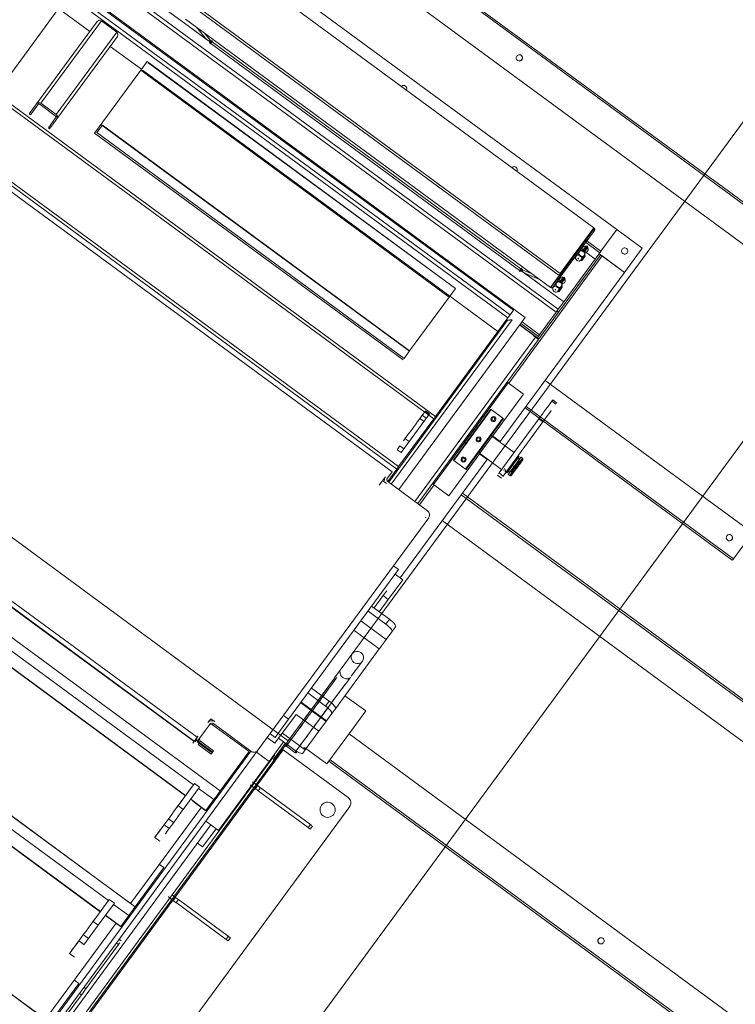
# Model space of a CAD drawing. Header units: metres. Extents: x 135583 to 135939, y 457896 to 458258.
# Tile 177 of 256: x 135776.7 to 135777.83, y 457911.97 to 457913.53. Entities that reach past the tile are written whole.
import ezdxf

# ---------------------------------------------------------------- set-up
doc = ezdxf.new("R2010")
doc.units = ezdxf.units.M
doc.linetypes.add('Hidden', pattern=[4, 2, -2])
doc.layers.add('NIEUWE INSTALLATIE', color=250, linetype='Continuous', lineweight=0)

msp = doc.modelspace()

# ---------------------------------------------------------------- linework, layer by layer
at = {"layer": 'NIEUWE INSTALLATIE'}
for p, q in [((135777.2253, 457912.5223), (135778.9886, 457914.9225)), ((135777.2253, 457912.5223), (135778.9886, 457914.9225)), ((135779.2304, 457914.7449), (135775.4411, 457909.5872)), ((135779.2304, 457914.7449), (135775.4411, 457909.5872)), ((135776.2911, 457914.1897), (135777.645, 457913.195)), ((135776.1982, 457914.0633), (135777.5521, 457913.0686)), ((135777.5487, 457913.0639), (135776.1948, 457914.0586)), ((135777.4997, 457913.0554), (135776.2014, 457914.0093)), ((135777.4755, 457913.0597), (135776.2126, 457913.9875)), ((135777.481, 457913.0672), (135776.2182, 457913.995)), ((135777.4811, 457913.0673), (135776.2183, 457913.9951)), ((135777.472, 457913.0549), (135776.2091, 457913.9827)), ((135778.1036, 457913.0454), (135776.9045, 457913.9264)), ((135778.1053, 457913.0479), (135776.9061, 457913.9289)), ((135776.8699, 457913.8885), (135778.0771, 457913.0016)), ((135777.3545, 457912.895), (135776.0917, 457913.8228)), ((135777.3573, 457912.8988), (135776.0944, 457913.8265)), ((135777.2883, 457912.8109), (135776.0312, 457913.7345)), ((135777.2959, 457912.8152), (135776.033, 457913.743)), ((135777.2987, 457912.8191), (135776.0359, 457913.7469)), ((135776.9668, 457913.5167), (135776.8008, 457913.6386)), ((135776.8008, 457913.6386), (135776.9668, 457913.5167)), ((135777.6087, 457913.1979), (135777.03, 457913.6231)), ((135777.6086, 457913.1979), (135777.03, 457913.623)), ((135776.9742, 457913.5475), (135777.5533, 457913.1221)), ((135776.9766, 457913.5503), (135777.5552, 457913.1252)), ((135776.7581, 457913.5442), (135776.6849, 457913.4445)), ((135776.8088, 457913.5094), (135776.7592, 457913.5458)), ((135776.8204, 457913.5251), (135776.7244, 457913.3944)), ((135776.7313, 457913.3954), (135776.8273, 457913.5261)), ((135776.8273, 457913.5261), (135776.8515, 457913.5083)), ((135776.9604, 457913.5288), (135777.5395, 457913.1033)), ((135776.9668, 457913.5167), (135777.0002, 457913.4921)), ((135776.994, 457913.4967), (135776.9668, 457913.5167)), ((135776.994, 457913.4967), (135776.9778, 457913.5161)), ((135776.8515, 457913.5083), (135776.7555, 457913.3776)), ((135776.7566, 457913.3707), (135776.8526, 457913.5014)), ((135776.9907, 457913.5065), (135777.0005, 457913.4948)), ((135776.8906, 457913.4493), (135776.841, 457913.4857)), ((135777.0002, 457913.4921), (135776.9991, 457913.4906)), ((135776.9991, 457913.4906), (135777.0003, 457913.4897)), ((135777.0003, 457913.4897), (135777.0006, 457913.49)), ((135777.4906, 457913.13), (135777.0006, 457913.49)), ((135777.0027, 457913.493), (135777.0036, 457913.4941)), ((135777.0027, 457913.493), (135777.4927, 457913.133)), ((135777.0036, 457913.4941), (135777.003, 457913.4946)), ((135776.8895, 457913.4477), (135776.8996, 457913.4615)), ((135776.8996, 457913.4615), (135777.3892, 457913.1018)), ((135776.9013, 457913.4596), (135777.3889, 457913.1014)), ((135776.8162, 457913.348), (135776.8895, 457913.4477)), ((135776.8895, 457913.4477), (135777.379, 457913.088)), ((135777.3802, 457913.0896), (135776.8926, 457913.4478)), ((135776.7244, 457913.3944), (135776.7128, 457913.3787)), ((135776.7148, 457913.3772), (135776.7264, 457913.3929)), ((135776.7287, 457913.3961), (135776.7264, 457913.393)), ((135776.7298, 457913.3934), (135776.754, 457913.3757)), ((135776.7555, 457913.3776), (135776.7313, 457913.3954)), ((135776.7148, 457913.3772), (135776.7128, 457913.3787)), ((135776.7546, 457913.3723), (135776.7569, 457913.3753)), ((135776.7546, 457913.3722), (135776.743, 457913.3565)), ((135776.745, 457913.355), (135776.7566, 457913.3707)), ((135776.82, 457913.3489), (135776.8287, 457913.3608)), ((135777.3159, 457913.0021), (135776.8264, 457913.3618)), ((135776.8287, 457913.3608), (135777.3162, 457913.0026)), ((135776.745, 457913.355), (135776.743, 457913.3565)), ((135777.3058, 457912.9884), (135776.8162, 457913.348)), ((135776.82, 457913.3489), (135777.3076, 457912.9907)), ((135775.6296, 457913.3231), (135777.0157, 457912.3047)), ((135775.7218, 457913.3134), (135776.9789, 457912.3898)), ((135776.9741, 457912.3832), (135775.7169, 457913.3068)), ((135775.7174, 457913.3075), (135776.9746, 457912.3838)), ((135775.6517, 457913.2856), (135776.9733, 457912.3146)), ((135775.6388, 457913.2681), (135776.9605, 457912.2971)), ((135776.9608, 457912.2975), (135775.6391, 457913.2685)), ((135777.6078, 457913.195), (135777.5543, 457913.1222)), ((135777.5552, 457913.1252), (135777.6086, 457913.1979)), ((135777.5559, 457913.121), (135777.6094, 457913.1938)), ((135777.6073, 457913.1956), (135777.5935, 457913.1768)), ((135777.6094, 457913.1938), (135777.6078, 457913.195)), ((135777.645, 457913.195), (135777.6197, 457913.1606)), ((135777.6197, 457913.1606), (135777.645, 457913.195)), ((135777.645, 457913.195), (135777.6853, 457913.1654)), ((135777.618, 457913.1583), (135777.593, 457913.1766)), ((135777.594, 457913.1763), (135777.5956, 457913.1751)), ((135777.595, 457913.1788), (135777.6197, 457913.1606)), ((135777.5857, 457913.1601), (135777.5854, 457913.1597)), ((135777.6106, 457913.1482), (135777.5857, 457913.1666)), ((135777.5857, 457913.1666), (135777.6106, 457913.1482)), ((135777.5957, 457913.1687), (135777.5908, 457913.162)), ((135777.5934, 457913.1623), (135777.5908, 457913.162)), ((135777.5934, 457913.1623), (135777.5983, 457913.169)), ((135777.5938, 457913.1598), (135777.5934, 457913.1623)), ((135777.5987, 457913.1665), (135777.5938, 457913.1598)), ((135777.5983, 457913.169), (135777.5957, 457913.1687)), ((135777.5987, 457913.1665), (135777.5983, 457913.169)), ((135777.618, 457913.1583), (135777.6106, 457913.1482)), ((135777.6572, 457913.1272), (135777.617, 457913.1568)), ((135777.6197, 457913.1606), (135777.618, 457913.1583)), ((135777.618, 457913.1583), (135777.6186, 457913.1591)), ((135777.6853, 457913.1654), (135777.6572, 457913.1272)), ((135777.6218, 457913.1533), (135777.4734, 457912.9513)), ((135777.6106, 457913.1482), (135777.5607, 457913.0803)), ((135777.5614, 457913.0762), (135777.6113, 457913.1441)), ((135777.5871, 457913.1459), (135777.5892, 457913.1488)), ((135777.5896, 457913.1463), (135777.5871, 457913.1459)), ((135777.5892, 457913.1488), (135777.5941, 457913.1555)), ((135777.5892, 457913.1488), (135777.5896, 457913.1463)), ((135777.5946, 457913.153), (135777.5896, 457913.1463)), ((135777.5946, 457913.153), (135777.592, 457913.1526)), ((135777.5933, 457913.1539), (135777.5936, 457913.1543)), ((135777.5941, 457913.1555), (135777.5946, 457913.153)), ((135777.6113, 457913.1441), (135777.6185, 457913.1538)), ((135777.6218, 457913.1533), (135777.6572, 457913.1272)), ((135775.4945, 457913.1392), (135776.8806, 457912.1208)), ((135777.6572, 457913.1272), (135777.46, 457912.8587)), ((135777.4906, 457913.13), (135777.4903, 457913.1297)), ((135777.4903, 457913.1297), (135777.4915, 457913.1288)), ((135777.4915, 457913.1288), (135777.4926, 457913.1303)), ((135777.4926, 457913.1303), (135777.5261, 457913.1058)), ((135777.4936, 457913.1341), (135777.4927, 457913.133)), ((135777.4942, 457913.1337), (135777.4936, 457913.1341)), ((135777.4952, 457913.1314), (135777.5092, 457913.1256)), ((135777.5261, 457913.1058), (135777.4989, 457913.1258)), ((135777.5222, 457913.1161), (135777.4989, 457913.1258)), ((135777.5395, 457913.1033), (135777.5533, 457913.1221)), ((135777.5543, 457913.1222), (135777.5405, 457913.1035)), ((135777.5421, 457913.1023), (135777.5559, 457913.121)), ((135777.5494, 457913.1107), (135777.5491, 457913.1104)), ((135777.5543, 457913.1222), (135777.5559, 457913.121)), ((135777.5595, 457913.1193), (135777.5545, 457913.1126)), ((135777.5571, 457913.1129), (135777.5545, 457913.1126)), ((135777.5571, 457913.1129), (135777.562, 457913.1196)), ((135777.5575, 457913.1104), (135777.5571, 457913.1129)), ((135777.5624, 457913.1171), (135777.5575, 457913.1104)), ((135777.562, 457913.1196), (135777.5595, 457913.1193)), ((135777.5624, 457913.1171), (135777.562, 457913.1196)), ((135775.5166, 457913.1017), (135776.8382, 457912.1307)), ((135777.379, 457913.088), (135777.3892, 457913.1018)), ((135777.5607, 457913.0803), (135777.5261, 457913.1058)), ((135777.5261, 457913.1058), (135777.5607, 457913.0803)), ((135777.5405, 457913.1035), (135777.5421, 457913.1023)), ((135777.5508, 457913.0965), (135777.5529, 457913.0994)), ((135777.5534, 457913.0969), (135777.5508, 457913.0965)), ((135777.5529, 457913.0994), (135777.5579, 457913.1062)), ((135777.5529, 457913.0994), (135777.5534, 457913.0969)), ((135777.5583, 457913.1036), (135777.5534, 457913.0969)), ((135777.5583, 457913.1036), (135777.5557, 457913.1033)), ((135777.557, 457913.1045), (135777.5573, 457913.1049)), ((135777.5579, 457913.1062), (135777.5583, 457913.1036)), ((135775.5037, 457913.0842), (135776.8254, 457912.1132)), ((135776.8257, 457912.1136), (135775.504, 457913.0846)), ((135777.379, 457913.088), (135777.3162, 457913.0026)), ((135777.4563, 457913.0336), (135777.3802, 457913.0896)), ((135777.5607, 457913.0803), (135777.5521, 457913.0686)), ((135777.481, 457913.0672), (135777.4755, 457913.0597)), ((135777.5213, 457913.0216), (135777.5525, 457913.064)), ((135777.5487, 457913.0639), (135777.5224, 457913.0282)), ((135777.5521, 457913.0686), (135777.5487, 457913.0639)), ((135777.5525, 457913.064), (135777.55, 457913.0658)), ((135777.5525, 457913.064), (135777.5614, 457913.0762)), ((135777.4717, 457913.0512), (135777.283, 457912.7944)), ((135777.2871, 457912.7914), (135777.4787, 457913.0522)), ((135777.2992, 457912.7826), (135777.4997, 457913.0554)), ((135777.472, 457913.0549), (135777.4563, 457913.0336)), ((135777.4755, 457913.0597), (135777.472, 457913.0549)), ((135777.4946, 457913.0486), (135777.5224, 457913.0282)), ((135777.4563, 457913.0336), (135777.3573, 457912.8988)), ((135777.491, 457913.0437), (135777.5128, 457913.0277)), ((135777.4911, 457913.0438), (135777.5189, 457913.0233)), ((135777.5206, 457913.0257), (135777.4928, 457913.0462)), ((135778.1036, 457913.0454), (135777.8301, 457912.6731)), ((135777.3246, 457912.7639), (135777.5159, 457913.0244)), ((135777.3294, 457912.7604), (135777.5208, 457913.0209)), ((135777.5128, 457913.0277), (135777.5123, 457913.0271)), ((135777.5123, 457913.0271), (135777.5159, 457913.0244)), ((135777.5159, 457913.0244), (135777.5208, 457913.0209)), ((135777.5189, 457913.0233), (135777.5206, 457913.0257)), ((135777.5213, 457913.0216), (135777.5189, 457913.0233)), ((135777.5208, 457913.0209), (135777.5213, 457913.0216)), ((135777.3076, 457912.9907), (135777.3162, 457913.0026)), ((135775.3594, 457912.9553), (135776.7455, 457911.9369)), ((135777.4726, 457912.9519), (135777.471, 457912.9531)), ((135777.864, 457912.7115), (135777.5313, 457912.9558)), ((135777.3542, 457912.7907), (135777.4726, 457912.9519)), ((135777.4234, 457912.885), (135777.4726, 457912.9519)), ((135777.4726, 457912.9519), (135777.4967, 457912.9341)), ((135777.4967, 457912.9341), (135777.4476, 457912.8672)), ((135777.5483, 457912.9182), (135777.5419, 457912.9229)), ((135777.5497, 457912.92), (135777.5432, 457912.9248)), ((135777.3472, 457912.902), (135777.3408, 457912.9068)), ((135777.3479, 457912.903), (135777.3415, 457912.9077)), ((135777.445, 457912.9101), (135777.3858, 457912.8295)), ((135777.3866, 457912.8289), (135777.4458, 457912.9095)), ((135777.4458, 457912.9095), (135777.445, 457912.9101)), ((135777.445, 457912.9101), (135777.4458, 457912.9095)), ((135777.4643, 457912.8959), (135777.4458, 457912.9095)), ((135777.4994, 457912.9123), (135777.8282, 457912.6708)), ((135777.8301, 457912.6731), (135777.5011, 457912.9147)), ((135777.3545, 457912.895), (135777.2987, 457912.8191)), ((135777.3479, 457912.903), (135777.3072, 457912.8475)), ((135777.3391, 457912.8909), (135777.3326, 457912.8956)), ((135777.3362, 457912.9005), (135777.3426, 457912.8958)), ((135777.4051, 457912.8153), (135777.4643, 457912.8959)), ((135777.4059, 457912.8147), (135777.4651, 457912.8953)), ((135777.5214, 457912.895), (135777.4582, 457912.809)), ((135777.4651, 457912.8953), (135777.4643, 457912.8959)), ((135777.4643, 457912.8959), (135777.4651, 457912.8953)), ((135777.4646, 457912.8042), (135777.5278, 457912.8903)), ((135777.5278, 457912.8903), (135777.5214, 457912.895)), ((135777.4036, 457912.858), (135777.4231, 457912.8846)), ((135777.3089, 457912.8634), (135777.3154, 457912.8587)), ((135777.4473, 457912.8668), (135777.4278, 457912.8402)), ((135777.4822, 457912.8416), (135777.4447, 457912.8692)), ((135777.46, 457912.8587), (135777.4476, 457912.8678)), ((135777.3008, 457912.8523), (135777.2962, 457912.846)), ((135777.3026, 457912.8413), (135777.2962, 457912.846)), ((135777.3072, 457912.8475), (135777.3008, 457912.8523)), ((135777.3072, 457912.8475), (135777.3026, 457912.8413)), ((135777.4033, 457912.8576), (135777.3542, 457912.7907)), ((135777.4062, 457912.8554), (135777.4033, 457912.8576)), ((135777.4036, 457912.858), (135777.407, 457912.8554)), ((135777.4393, 457912.8305), (135777.3013, 457912.6427)), ((135777.3783, 457912.7729), (135777.4275, 457912.8398)), ((135777.3858, 457912.8295), (135777.3866, 457912.8289)), ((135777.3866, 457912.8289), (135777.3858, 457912.8295)), ((135777.3866, 457912.8289), (135777.4051, 457912.8153)), ((135777.4247, 457912.842), (135777.4622, 457912.8145)), ((135777.4269, 457912.8396), (135777.4393, 457912.8305)), ((135777.4897, 457912.8354), (135777.4866, 457912.8333)), ((135777.4902, 457912.8306), (135777.4878, 457912.8324)), ((135777.4889, 457912.8238), (135777.4952, 457912.8323)), ((135777.4899, 457912.8352), (135777.4897, 457912.8354)), ((135777.4952, 457912.8323), (135777.4927, 457912.8341)), ((135777.2959, 457912.8152), (135777.2816, 457912.7957)), ((135777.2987, 457912.8191), (135777.2959, 457912.8152)), ((135777.4051, 457912.8153), (135777.4059, 457912.8147)), ((135777.4059, 457912.8147), (135777.4051, 457912.8153)), ((135777.4668, 457912.8162), (135777.4659, 457912.8131)), ((135777.4691, 457912.8145), (135777.468, 457912.811)), ((135777.4715, 457912.8128), (135777.4704, 457912.8092)), ((135777.4731, 457912.8124), (135777.4729, 457912.8126)), ((135777.475, 457912.8049), (135777.4889, 457912.8238)), ((135777.4812, 457912.8134), (135777.475, 457912.8049)), ((135777.4791, 457912.821), (135777.4837, 457912.8273)), ((135777.4861, 457912.8233), (135777.4809, 457912.8162)), ((135777.4867, 457912.8224), (135777.4819, 457912.8159)), ((135777.4863, 457912.8236), (135777.4876, 457912.8254)), ((135777.2777, 457912.8031), (135777.2679, 457912.7899)), ((135777.2731, 457912.7969), (135777.2796, 457912.7922)), ((135777.2809, 457912.8008), (135777.2883, 457912.8109)), ((135777.4556, 457912.8055), (135777.4621, 457912.8008)), ((135777.4646, 457912.8042), (135777.4582, 457912.809)), ((135777.4639, 457912.8033), (135777.4643, 457912.8038)), ((135777.4643, 457912.8038), (135777.4646, 457912.8042)), ((135777.4704, 457912.8092), (135777.4706, 457912.809)), ((135777.4706, 457912.8091), (135777.4704, 457912.8092)), ((135777.4706, 457912.809), (135777.4706, 457912.8091)), ((135777.4711, 457912.8097), (135777.4707, 457912.81)), ((135777.4726, 457912.8067), (135777.475, 457912.8049)), ((135777.4727, 457912.8119), (135777.4751, 457912.8101)), ((135777.3447, 457912.7491), (135777.2818, 457912.7953)), ((135777.355, 457912.7901), (135777.3318, 457912.7586)), ((135777.3542, 457912.7907), (135777.3525, 457912.7919)), ((135777.3542, 457912.7907), (135777.3783, 457912.7729)), ((135777.3981, 457912.7745), (135778.4793, 457911.9802)), ((135778.4812, 457911.9826), (135777.3999, 457912.7769)), ((135777.0755, 457912.3692), (135777.3466, 457912.7381)), ((135777.3414, 457912.7379), (135777.3418, 457912.7384)), ((135777.3679, 457912.7334), (135778.4534, 457911.9359)), ((135777.1242, 457912.4186), (135777.2986, 457912.656)), ((135777.2906, 457912.6619), (135777.2986, 457912.656)), ((135777.2932, 457912.6487), (135777.3053, 457912.6398)), ((135777.2824, 457912.6086), (135777.3053, 457912.6398)), ((135776.8736, 457912.1264), (135776.1982, 457912.6226)), ((135777.2744, 457912.6146), (135777.2599, 457912.5949)), ((135777.2801, 457912.6223), (135777.2744, 457912.6146)), ((135777.2744, 457912.6146), (135777.2824, 457912.6086)), ((135777.2559, 457912.5978), (135777.2841, 457912.5771)), ((135777.268, 457912.589), (135777.2824, 457912.6086)), ((135777.2502, 457912.5901), (135777.2784, 457912.5693)), ((135777.2387, 457912.5744), (135777.279, 457912.5448)), ((135777.2784, 457912.5693), (135777.2841, 457912.5771)), ((135777.2882, 457912.5573), (135777.2939, 457912.5651)), ((135777.2278, 457912.5596), (135777.2681, 457912.53)), ((135777.2882, 457912.5573), (135777.279, 457912.5448)), ((135777.2681, 457912.53), (135777.1984, 457912.4351)), ((135777.2252, 457912.5223), (135777.2076, 457912.4983)), ((135777.2237, 457912.4865), (135777.2414, 457912.5105)), ((135777.2061, 457912.4963), (135777.197, 457912.4839)), ((135777.2061, 457912.4963), (135777.2076, 457912.4983)), ((135777.2061, 457912.4963), (135777.2076, 457912.4983)), ((135777.2131, 457912.472), (135777.2222, 457912.4844)), ((135777.1236, 457912.384), (135777.197, 457912.4838)), ((135777.1236, 457912.384), (135777.197, 457912.4838)), ((135777.1547, 457912.4601), (135777.1829, 457912.4393)), ((135777.1604, 457912.4679), (135777.1886, 457912.4471)), ((135777.2466, 457912.4315), (135777.2136, 457912.4557)), ((135776.7385, 457911.9425), (135776.0631, 457912.4387)), ((135777.1434, 457912.4446), (135777.1836, 457912.415)), ((135777.1843, 457912.4159), (135777.144, 457912.4455)), ((135777.1829, 457912.4393), (135777.1886, 457912.4471)), ((135777.1083, 457912.3884), (135777.136, 457912.4262)), ((135777.1162, 457912.4245), (135777.1242, 457912.4186)), ((135777.136, 457912.4262), (135777.1723, 457912.3996)), ((135777.1927, 457912.4273), (135777.1843, 457912.4159)), ((135777.1927, 457912.4273), (135777.1984, 457912.4351)), ((135777.2238, 457912.4004), (135777.2466, 457912.4315)), ((135776.997, 457912.4076), (135776.9922, 457912.401)), ((135777.0007, 457912.4193), (135776.9961, 457912.4131)), ((135776.997, 457912.4076), (135776.9993, 457912.4107)), ((135777.0071, 457912.4146), (135777.0007, 457912.4193)), ((135777.0035, 457912.4096), (135777.0048, 457912.4115)), ((135777.0035, 457912.4096), (135777.0615, 457912.367)), ((135777.0048, 457912.4115), (135777.0645, 457912.3677)), ((135777.1028, 457912.3894), (135777.1242, 457912.4186)), ((135777.1723, 457912.3996), (135777.1843, 457912.4159)), ((135777.1836, 457912.415), (135777.1843, 457912.4159)), ((135776.9801, 457912.3913), (135776.9787, 457912.3894)), ((135776.9833, 457912.3889), (135776.9922, 457912.401)), ((135777.1028, 457912.3894), (135777.0947, 457912.3953)), ((135777.1143, 457912.3966), (135777.1505, 457912.37)), ((135777.1723, 457912.3996), (135777.1505, 457912.37)), ((135777.185, 457912.3477), (135777.2238, 457912.4004)), ((135778.2403, 457911.6458), (135777.2201, 457912.3953)), ((135776.9778, 457912.3882), (135776.9721, 457912.3804)), ((135776.9778, 457912.3882), (135776.9787, 457912.3894)), ((135776.9811, 457912.3859), (135776.9806, 457912.3852)), ((135776.9806, 457912.3852), (135776.981, 457912.3858)), ((135776.9806, 457912.3785), (135776.982, 457912.3803)), ((135776.9806, 457912.3785), (135777.0015, 457912.3631)), ((135776.9819, 457912.3871), (135776.9833, 457912.3889)), ((135776.982, 457912.3803), (135777.0029, 457912.365)), ((135776.9829, 457912.3816), (135776.9842, 457912.3835)), ((135777.0038, 457912.3662), (135776.9829, 457912.3816)), ((135777.0052, 457912.3681), (135776.9842, 457912.3835)), ((135777.1025, 457912.3806), (135777.0904, 457912.3895)), ((135777.0934, 457912.3514), (135777.1163, 457912.3825)), ((135777.0997, 457912.3539), (135777.1186, 457912.3797)), ((135777.1083, 457912.3884), (135777.1025, 457912.3806)), ((135777.1163, 457912.3825), (135777.1083, 457912.3884)), ((135777.1323, 457912.3705), (135777.1162, 457912.3824)), ((135777.1206, 457912.3757), (135777.1343, 457912.3657)), ((135776.7151, 457911.8921), (135777.0645, 457912.3677)), ((135776.7419, 457911.9151), (135777.0755, 457912.3692)), ((135777.0015, 457912.3631), (135777.0029, 457912.365)), ((135777.0029, 457912.365), (135777.0052, 457912.3681)), ((135777.0615, 457912.367), (135777.0157, 457912.3047)), ((135777.1024, 457912.3619), (135777.0718, 457912.3202)), ((135777.0733, 457912.3662), (135777.0934, 457912.3514)), ((135777.0744, 457912.3136), (135777.1158, 457912.3699)), ((135777.1158, 457912.3699), (135777.2189, 457912.2942)), ((135777.1343, 457912.3657), (135777.1345, 457912.3659)), ((135777.1505, 457912.37), (135777.1467, 457912.3648)), ((135777.1496, 457912.3737), (135777.185, 457912.3477)), ((135777.013, 457912.2419), (135777.0934, 457912.3514)), ((135777.1005, 457912.355), (135777.0997, 457912.3539)), ((135777.1881, 457912.3518), (135778.2041, 457911.6054)), ((135777.1899, 457912.3542), (135778.2057, 457911.6079)), ((135776.6214, 457911.7071), (135777.0676, 457912.3145)), ((135776.949, 457912.2814), (135776.9747, 457912.3164)), ((135776.9747, 457912.3164), (135776.9828, 457912.3105)), ((135777.075, 457912.3131), (135777.0695, 457912.3171)), ((135777.0718, 457912.3202), (135777.0707, 457912.3211)), ((135777.0743, 457912.3135), (135777.0708, 457912.3087)), ((135777.0714, 457912.3082), (135777.075, 457912.3131)), ((135776.9441, 457912.1363), (135777.0707, 457912.3086)), ((135776.9828, 457912.3105), (135776.957, 457912.2755)), ((135777.0056, 457912.2909), (135776.9814, 457912.3086)), ((135777.0659, 457912.3122), (135777.0714, 457912.3082)), ((135777.0761, 457912.3048), (135777.0796, 457912.3096)), ((135777.1552, 457912.2466), (135777.0761, 457912.3048)), ((135777.0796, 457912.3096), (135777.1588, 457912.2515)), ((135776.957, 457912.2755), (135776.949, 457912.2814)), ((135776.993, 457912.2738), (135776.9688, 457912.2915)), ((135776.9721, 457912.2886), (135776.9927, 457912.2734)), ((135777.0056, 457912.2909), (135776.993, 457912.2738)), ((135776.7, 457911.571), (135777.2211, 457912.2802)), ((135776.9858, 457912.2791), (135776.8736, 457912.1264)), ((135776.7358, 457911.8899), (135777.0009, 457912.2507)), ((135776.9265, 457912.2508), (135776.9346, 457912.2449)), ((135776.9417, 457912.2546), (135776.9337, 457912.2606)), ((135776.9928, 457912.2567), (135777.013, 457912.2419)), ((135777.1552, 457912.2466), (135777.1588, 457912.2515)), ((135777.009, 457912.2448), (135776.9877, 457912.2159)), ((135777.1586, 457912.2442), (135777.1552, 457912.2466)), ((135777.1586, 457912.2442), (135777.1622, 457912.249)), ((135776.9117, 457912.2307), (135776.9198, 457912.2248)), ((135776.9877, 457912.2159), (135776.9794, 457912.222)), ((135776.9195, 457912.1882), (135776.9264, 457912.1831)), ((135776.8806, 457912.1208), (135776.9264, 457912.1831)), ((135776.7582, 457911.8832), (135776.9405, 457912.1314)), ((135776.8396, 457912.1326), (135776.8139, 457912.0975)), ((135776.8477, 457912.1266), (135776.8219, 457912.0916)), ((135776.8396, 457912.1326), (135776.8477, 457912.1266)), ((135776.9357, 457912.1349), (135776.9412, 457912.1309)), ((135776.9447, 457912.1358), (135776.9392, 457912.1398)), ((135776.9441, 457912.1362), (135776.9405, 457912.1314)), ((135776.9412, 457912.1309), (135776.9447, 457912.1358)), ((135776.9447, 457912.1358), (135776.9494, 457912.1323)), ((135776.9458, 457912.1275), (135776.9494, 457912.1323)), ((135777.025, 457912.0693), (135776.9458, 457912.1275)), ((135776.9494, 457912.1323), (135777.0285, 457912.0742)), ((135776.8463, 457912.1248), (135776.8705, 457912.107)), ((135776.8507, 457912.0952), (135776.7385, 457911.9425)), ((135776.8139, 457912.0975), (135776.8219, 457912.0916)), ((135776.8335, 457912.1073), (135776.8576, 457912.0895)), ((135776.8579, 457912.0899), (135776.8337, 457912.1077)), ((135776.8705, 457912.107), (135776.8579, 457912.0899)), ((135776.8219, 457912.0916), (135776.7991, 457912.0606)), ((135776.8579, 457912.0899), (135776.8576, 457912.0895)), ((135776.7914, 457912.067), (135776.7995, 457912.061)), ((135776.8066, 457912.0707), (135776.7986, 457912.0767)), ((135776.8509, 457912.0634), (135776.8541, 457912.0611)), ((135776.8583, 457912.0668), (135776.8551, 457912.0691)), ((135776.8585, 457912.067), (135776.8553, 457912.0694)), ((135777.025, 457912.0693), (135777.0285, 457912.0742)), ((135777.0284, 457912.0669), (135777.025, 457912.0693)), ((135777.0319, 457912.0717), (135777.0284, 457912.0669)), ((135776.8026, 457911.991), (135776.8541, 457912.0611)), ((135776.7766, 457912.0468), (135776.7847, 457912.0409)), ((135776.7844, 457912.0043), (135776.7913, 457911.9992)), ((135776.7455, 457911.9369), (135776.7913, 457911.9992)), ((135776.7994, 457911.9934), (135776.8026, 457911.991)), ((135776.7592, 457911.9319), (135776.7954, 457911.9811)), ((135776.7922, 457911.9835), (135776.7954, 457911.9811))]:
    msp.add_line(p, q, dxfattribs=at)
at = {"layer": 'NIEUWE INSTALLATIE', "linetype": 'Hidden'}
for p, q in [((135775.673, 457913.4497), (135777.1236, 457912.384)), ((135775.673, 457913.4497), (135777.1236, 457912.384)), ((135777.1236, 457912.384), (135777.1203, 457912.3794)), ((135777.1236, 457912.384), (135777.1203, 457912.3794)), ((135777.1141, 457912.3711), (135776.6203, 457911.699)), ((135777.1141, 457912.3711), (135776.6203, 457911.699))]:
    msp.add_line(p, q, dxfattribs=at)
at = {"layer": 'NIEUWE INSTALLATIE', "flags": 128}
for points in [[(135777.0026, 457913.494), (135777.0019, 457913.4943), (135777.0012, 457913.4946), (135777.0005, 457913.4948)], [(135777.5974, 457913.1678), (135777.5966, 457913.1683), (135777.5957, 457913.1687)], [(135777.5987, 457913.1665), (135777.5981, 457913.1672), (135777.5974, 457913.1678)], [(135777.5884, 457913.1472), (135777.5878, 457913.1465), (135777.5871, 457913.1459)], [(135777.5892, 457913.1488), (135777.5889, 457913.1479), (135777.5884, 457913.1472)], [(135777.4952, 457913.1314), (135777.4947, 457913.132), (135777.4942, 457913.1326), (135777.4938, 457913.1331)], [(135777.5612, 457913.1185), (135777.5603, 457913.119), (135777.5595, 457913.1193)], [(135777.5624, 457913.1171), (135777.5619, 457913.1178), (135777.5612, 457913.1185)], [(135777.5522, 457913.0978), (135777.5515, 457913.0971), (135777.5508, 457913.0965)], [(135777.5529, 457913.0994), (135777.5526, 457913.0986), (135777.5522, 457913.0978)], [(135777.4952, 457912.8323), (135777.4954, 457912.832), (135777.4956, 457912.8318), (135777.4958, 457912.8315), (135777.4959, 457912.831), (135777.496, 457912.8306), (135777.4959, 457912.8302), (135777.4958, 457912.8298), (135777.4956, 457912.8295)], [(135777.4778, 457912.8053), (135777.4776, 457912.805), (135777.4773, 457912.8048), (135777.477, 457912.8047), (135777.4765, 457912.8045), (135777.4761, 457912.8045), (135777.4758, 457912.8045), (135777.4754, 457912.8047), (135777.475, 457912.8049)], [(135777.1179, 457912.3753), (135777.1181, 457912.3756), (135777.1184, 457912.3758), (135777.1186, 457912.3759), (135777.1191, 457912.3761), (135777.1196, 457912.3761), (135777.1199, 457912.3761), (135777.1203, 457912.3759), (135777.1206, 457912.3757)], [(135777.1343, 457912.3657), (135777.1346, 457912.3655), (135777.135, 457912.3653), (135777.1353, 457912.3653), (135777.1358, 457912.3653), (135777.1362, 457912.3654), (135777.1365, 457912.3655), (135777.1369, 457912.3658), (135777.1371, 457912.3661)], [(135777.0997, 457912.3539), (135777.1, 457912.3537), (135777.1003, 457912.3536), (135777.1006, 457912.3535), (135777.1011, 457912.3535), (135777.1015, 457912.3537), (135777.1018, 457912.3538), (135777.1022, 457912.3541), (135777.1024, 457912.3543)]]:
    msp.add_lwpolyline(points, dxfattribs=at)
at = {"layer": 'NIEUWE INSTALLATIE'}
for centre, major_axis, ratio, start_param, end_param in [((135776.8244, 457913.5222), (-0.00403, 0.00296), 0.978148, 4.712389, 6.283186), ((135776.8486, 457913.5044), (-0.00403, 0.00296), 0.978148, 3.141593, 4.712389), ((135777.0023, 457913.4924), (0.00178, 0.00242), 0.000001, 1.330448, 3.141593), ((135777.4904, 457913.4674), (-0.00296, -0.00403), 0.99863, 3.141595, 6.283188), ((135777.4902, 457913.4675), (0.00296, 0.00403), 0.99863, 3.182748, 6.28318), ((135777.4904, 457913.4674), (-0.00296, -0.00403), 0.99863, 0.016472, 3.1416), ((135777.4904, 457913.4674), (0.00296, 0.00403), 0.99863, 3.141593, 6.283185), ((135777.4904, 457913.4674), (-0.00296, -0.00403), 0.99863, 0.016469, 3.141597), ((135777.3068, 457913.4187), (0.00296, 0.00403), 1, 0, 1.312243), ((135777.3068, 457913.4187), (0.00242, 0.00438), 1, 4.841667, 6.15391), ((135776.7284, 457913.3915), (-0.00403, 0.00296), 0.978148, 4.712388, 6.283185), ((135776.7284, 457913.3915), (-0.00201, 0.00148), 0.978148, 4.712389, 6.283185), ((135776.7526, 457913.3737), (-0.00201, 0.00148), 0.978148, 3.141593, 4.712389), ((135776.7526, 457913.3737), (-0.00403, 0.00296), 0.978148, 3.141592, 4.712389), ((135777.482, 457913.2899), (-0.00187, 0.00464), 1, 5.265965, 6.578208), ((135777.482, 457913.2899), (0.00242, 0.00438), 1, 4.841666, 6.153909), ((135777.5893, 457913.1568), (-0.00403, 0.00296), 0.969501, 0, 2.760848), ((135777.5896, 457913.1572), (-0.00403, 0.00296), 0.969501, 5.093134, 7.853982), ((135777.5893, 457913.1568), (-0.00395, 0.0029), 0.969501, 3.926991, 7.068583), ((135777.5896, 457913.1572), (-0.00395, 0.0029), 0.969501, 3.92699, 7.068583), ((135777.5893, 457913.1568), (-0.00395, 0.0029), 0.969501, 0.785398, 3.926991), ((135777.5896, 457913.1572), (-0.00395, 0.0029), 0.969501, 0.785398, 3.926991), ((135777.5893, 457913.1568), (-0.00403, 0.00296), 0.969501, 3.522337, 6.283185), ((135777.5896, 457913.1572), (-0.00403, 0.00296), 0.969501, 1.570796, 4.331644), ((135777.5946, 457913.1639), (-0.00403, 0.00296), 0.969501, 0, 1.570796), ((135777.5946, 457913.1639), (-0.00403, 0.00296), 0.969501, 4.712389, 6.283185), ((135777.5946, 457913.1639), (-0.00403, 0.00296), 0.969501, 1.570796, 3.141593), ((135777.5953, 457913.1649), (-0.000403, 0.000296), 0.969501, 4.712392, 7.853985), ((135777.5953, 457913.1649), (-0.000403, 0.000296), 0.969501, 1.570798, 4.71239), ((135777.5946, 457913.1639), (-0.00403, 0.00296), 0.969501, 3.141593, 4.712389), ((135777.6573, 457913.1611), (0.00296, 0.00403), 1, 0, 3.141593), ((135777.6573, 457913.1611), (-0.00494, -0.00076), 1, 0.785398, 3.926991), ((135777.5844, 457913.1501), (-0.00403, 0.00296), 0.969501, 0, 1.570796), ((135777.5844, 457913.1501), (-0.00403, 0.00296), 0.969501, 4.712389, 6.283185), ((135777.5844, 457913.1501), (-0.00403, 0.00296), 0.969501, 1.570796, 3.141593), ((135777.5844, 457913.1501), (-0.00403, 0.00296), 0.969501, 3.141592, 4.712389), ((135777.4923, 457913.1324), (0.00178, 0.00242), 0.000001, 1.330448, 3.141593), ((135777.5531, 457913.1075), (-0.00403, 0.00296), 0.969501, 0, 2.760848), ((135777.5534, 457913.1078), (-0.00403, 0.00296), 0.969501, 5.093133, 7.853982), ((135777.5531, 457913.1075), (-0.00395, 0.0029), 0.969501, 3.92699, 7.068583), ((135777.5534, 457913.1078), (-0.00395, 0.0029), 0.969501, 3.926991, 7.068583), ((135777.5531, 457913.1075), (-0.00403, 0.00296), 0.969501, 3.522337, 6.283185), ((135777.5534, 457913.1078), (-0.00403, 0.00296), 0.969501, 1.570796, 4.331645), ((135777.5583, 457913.1146), (-0.00403, 0.00296), 0.969501, 0, 1.570796), ((135777.5583, 457913.1146), (-0.00403, 0.00296), 0.969501, 4.712389, 6.283185), ((135777.5583, 457913.1146), (-0.00403, 0.00296), 0.969501, 1.570797, 3.141593), ((135777.559, 457913.1155), (-0.000403, 0.000296), 0.969501, 4.712392, 7.853985), ((135777.559, 457913.1155), (-0.000403, 0.000296), 0.969501, 1.570799, 4.712391), ((135777.5583, 457913.1146), (-0.00403, 0.00296), 0.969501, 3.141593, 4.712389), ((135777.5481, 457913.1007), (-0.00403, 0.00296), 0.969501, 0, 1.570797), ((135777.5481, 457913.1007), (-0.00403, 0.00296), 0.969501, 4.712389, 6.283185), ((135777.5481, 457913.1007), (-0.00403, 0.00296), 0.969501, 1.570796, 3.141593), ((135777.5531, 457913.1075), (-0.00395, 0.0029), 0.969501, 0.785398, 3.926991), ((135777.5534, 457913.1078), (-0.00395, 0.0029), 0.969501, 0.785398, 3.926991), ((135777.5481, 457913.1007), (-0.00403, 0.00296), 0.969501, 3.141592, 4.712389), ((135777.4781, 457913.0633), (0.00296, 0.00403), 0.000001, 5.497787, 5.778817), ((135777.5224, 457913.0282), (0.00178, 0.00242), 0.000001, 0, 3.926991), ((135777.5314, 457912.9086), (-0.0118, -0.0161), 0.000001, 0.483588, 3.625181), ((135777.3208, 457912.8795), (0.0207, 0.0282), 0.000001, 3.944321, 6.283185), ((135777.5378, 457912.9039), (-0.0118, -0.0161), 0.000001, 4.448191, 5.719576), ((135777.3535, 457912.8936), (-0.00385, -0.00524), 0.000001, 1.936918, 2.932153), ((135777.4491, 457912.8946), (-0.00123, 0.00381), 1, 5.336913, 8.478506), ((135777.4491, 457912.8946), (-0.00077, 0.00238), 1, 0.624524, 3.766117), ((135777.4491, 457912.8946), (0.00095, 0.00388), 1, 2.748892, 5.890485), ((135777.4491, 457912.8946), (-0.00165, -0.00188), 1, 5.846853, 6.195919), ((135777.4491, 457912.8946), (-0.00129, 0.00214), 1, 3.534294, 6.675886), ((135777.4255, 457912.8624), (-0.00388, 0.00095), 1, 4.319691, 7.461284), ((135777.4255, 457912.8624), (-0.0023, 0.00098), 1, 6.051361, 9.192954), ((135777.4255, 457912.8624), (0.00237, 0.00322), 1, 3.141593, 6.283185), ((135777.4255, 457912.8624), (-0.00175, 0.00178), 1, 3.302468, 6.44406), ((135777.4018, 457912.8302), (0.00095, 0.00388), 1, 5.890486, 9.032079), ((135777.4018, 457912.8302), (-0.00129, 0.00214), 1, 0.392699, 3.534292), ((135777.4018, 457912.8302), (-0.00371, -0.0015), 1, 0.553574, 3.695167), ((135777.4018, 457912.8302), (0.00098, 0.0023), 1, 4.480565, 7.622158), ((135777.4018, 457912.8302), (-0.00046, 0.00246), 1, 4.941986, 5.291052), ((135777.4801, 457912.8223), (-0.0096, -0.0131), 0.000001, 0.983551, 6.481338), ((135777.4803, 457912.8221), (0.0096, 0.0131), 0.000001, 0, 3.141593), ((135777.4827, 457912.8204), (-0.0101, -0.0137), 0.000001, 1.179, 5.891389), ((135777.4835, 457912.8198), (0.00684, 0.00931), 0.000001, 0.785398, 6.283185), ((135777.4843, 457912.8192), (-0.00625, -0.0085), 0.000001, 1.990665, 3.561461), ((135777.4827, 457912.8204), (0.01, 0.0136), 0.000001, 0, 1.107149), ((135777.4851, 457912.8186), (-0.0101, -0.0137), 0.000001, 3.141744, 4.340414), ((135777.4718, 457912.8107), (-0.00118, -0.00161), 0.000001, 1.523737, 6.236126), ((135777.474, 457912.8136), (-0.00118, -0.00161), 0.000001, 5.777767, 5.98082), ((135777.4827, 457912.8204), (-0.01, -0.0136), 0.000001, 4.18879, 5.759587), ((135777.2841, 457912.7984), (-0.00645, 0.00474), 0.965926, 0, 0.785398), ((135777.2841, 457912.7984), (-0.00322, 0.00237), 0.965926, 0, 1.570796), ((135777.4722, 457912.8281), (-0.0166, -0.0226), 0.000001, 5.759587, 5.805856), ((135777.4722, 457912.8281), (-0.0166, -0.0226), 0.000001, 5.719576, 5.75829), ((135777.4827, 457912.8204), (-0.01, -0.0136), 0.000001, 5.607126, 6.544985), ((135777.3401, 457912.7429), (-0.00645, 0.00474), 0.965926, 3.141593, 4.712389), ((135777.8236, 457912.7064), (0.00296, 0.00403), 0.99863, 6.283183, 9.424775), ((135777.8234, 457912.7066), (-0.00296, -0.00403), 0.99863, 0.000004, 3.100436), ((135777.8235, 457912.7065), (0.00296, 0.00403), 0.99863, 3.141591, 6.266719), ((135777.8235, 457912.7065), (-0.00296, -0.00403), 0.99863, 0.000005, 3.125133), ((135777.8236, 457912.7064), (0.00296, 0.00403), 0.99863, 3.14159, 6.283183), ((135777.83, 457912.6732), (0.00178, 0.00242), 0.052336, 3.141593, 4.712389), ((135777.2761, 457912.5662), (-0.0121, 0.0089), 0.258819, 3.141593, 4.712389), ((135777.2818, 457912.574), (-0.0121, 0.0089), 0.258819, 3.141593, 4.712389), ((135777.2704, 457912.5331), (-0.0089, -0.0121), 0.000001, 1.308997, 2.879793), ((135777.2333, 457912.5164), (-0.00806, 0.00592), 0.965926, 4.712389, 7.853982), ((135777.2333, 457912.5164), (-0.00806, 0.00592), 0.965926, 1.570796, 4.712389), ((135777.1606, 457912.4301), (-0.04, -0.0544), 0.000001, 1.047198, 6.544985), ((135777.2157, 457912.4924), (-0.00806, 0.00592), 0.965926, 0.523599, 1.570796), ((135777.2157, 457912.4924), (-0.00806, 0.00592), 0.965926, 1.570796, 2.617994), ((135777.2142, 457912.4903), (-0.00806, 0.00592), 0.965926, 2.617994, 3.141593), ((135777.1743, 457912.4201), (0.04, 0.0544), 0.000001, 3.773507, 9.424778), ((135777.1806, 457912.4362), (-0.0121, 0.0089), 0.258819, 3.141593, 4.712389), ((135777.1863, 457912.444), (-0.0121, 0.0089), 0.258819, 3.141593, 4.712389), ((135777.0025, 457912.4084), (-0.00645, 0.00474), 0.965926, 4.712389, 6.283185), ((135777.0012, 457912.4065), (-0.00322, 0.00237), 0.965926, 4.712389, 6.283185), ((135777.0025, 457912.4084), (-0.00322, 0.00237), 0.965926, 4.712389, 6.283185), ((135776.9865, 457912.3866), (-0.00645, 0.00474), 0.965926, 6.283185, 7.853982), ((135776.9842, 457912.3834), (-0.00645, 0.00474), 0.965926, 0.397938, 0.785398), ((135776.9852, 457912.3847), (-0.00645, 0.00474), 0.965926, 0.567674, 0.785398), ((135776.9842, 457912.3834), (-0.00322, 0.00237), 0.965926, 0, 0.785398), ((135776.9852, 457912.3847), (-0.00322, 0.00237), 0.965926, 6.283185, 7.853981), ((135776.9865, 457912.3866), (-0.00322, 0.00237), 0.965926, 0, 1.570796), ((135777.1606, 457912.4301), (-0.04, -0.0544), 0.000001, 6.279382, 6.283202), ((135777.069, 457912.3739), (-0.00645, 0.00474), 0.965926, 1.570796, 3.141593), ((135777.1346, 457912.3736), (-0.0121, 0.0089), 0.258819, 1.570796, 3.141593), ((135777.1403, 457912.3814), (-0.0121, 0.0089), 0.258819, 2.356194, 3.141593), ((135776.9413, 457912.271), (-0.0296, -0.0403), 0.000001, 5.249635, 10.929315), ((135777.0676, 457912.3145), (0.00592, 0.00806), 0.000001, 0.279633, 6.283185), ((135777.0714, 457912.3082), (-0.00806, 0.00592), 0.000001, 4.09214, 6.283185), ((135777.075, 457912.3131), (-0.00806, 0.00592), 0.000001, 4.712389, 9.424778), ((135777.0136, 457912.3018), (0.0083, 0.0113), 0.000001, 1.317535, 3.141593), ((135777.001, 457912.2847), (-0.0083, -0.0113), 0.000001, 6.021386, 7.592182), ((135777.1861, 457912.2748), (-0.0117, 0.0029), 1, 4.319689, 7.461281), ((135777.1861, 457912.2748), (-0.0018, 0.0119), 1, 3.927975, 5.497787), ((135777.213, 457912.2861), (-0.00989, -0.00151), 1, 2.356191, 3.926988), ((135776.9494, 457912.2651), (-0.0296, -0.0403), 0.000001, 4.45059, 5.488828), ((135777.1861, 457912.2748), (-0.0071, -0.00967), 1, 0.000001, 1.570797), ((135777.1541, 457912.2549), (-0.00806, 0.00592), 0.000001, 2.191046, 2.666319), ((135776.9412, 457912.1309), (-0.00806, 0.00592), 0.000001, 0, 2.191046), ((135776.8785, 457912.1179), (0.0083, 0.0113), 0.000001, 1.317535, 3.141593), ((135776.8062, 457912.0871), (-0.0296, -0.0403), 0.000001, 4.175143, 7.316736), ((135776.8526, 457912.059), (0.00592, 0.00806), 0.000001, 0.91673, 1.317489), ((135777.0239, 457912.0776), (-0.00806, 0.00592), 0.000001, 2.191046, 3.241097), ((135777.6199, 457912.0669), (-0.00296, -0.00403), 0.99863, 3.158064, 6.283192), ((135777.6199, 457912.0669), (0.00296, 0.00403), 0.99863, 0.016464, 3.141593), ((135777.62, 457912.0668), (0.00296, 0.00403), 0.99863, 0.041161, 3.141593), ((135777.6198, 457912.0669), (-0.00296, -0.00403), 0.99863, 3.141595, 6.283188), ((135777.6198, 457912.0669), (0.00296, 0.00403), 0.99863, 3.14159, 6.283183), ((135776.8011, 457911.9889), (0.00592, 0.00806), 0.000001, 2.400394, 5.218196)]:
    msp.add_ellipse(centre, major_axis=major_axis, ratio=ratio, start_param=start_param, end_param=end_param, dxfattribs=at)
msp.add_ellipse((135777.4801, 457912.8223), major_axis=(0.0096, 0.0131), ratio=0.000001, dxfattribs=at)
for points, knots in [([(135777.0005, 457913.4948), (135777.0004, 457913.4947), (135777.0003, 457913.4946), (135777, 457913.4944), (135776.9998, 457913.4943), (135776.9996, 457913.4943), (135776.9993, 457913.4942), (135776.9991, 457913.4942), (135776.9989, 457913.4942), (135776.9987, 457913.4942), (135776.9984, 457913.4943), (135776.9982, 457913.4943), (135776.998, 457913.4944), (135776.9978, 457913.4944), (135776.9976, 457913.4945), (135776.9973, 457913.4946), (135776.9971, 457913.4947), (135776.9967, 457913.4949), (135776.9961, 457913.4951), (135776.9955, 457913.4955), (135776.9947, 457913.4961), (135776.9942, 457913.4965), (135776.994, 457913.4967)], [-1, -1, -1, -1, -0.9375, -0.90625, -0.875, -0.84375, -0.8125, -0.78125, -0.75, -0.71875, -0.6875, -0.65625, -0.625, -0.59375, -0.5625, -0.53125, -0.5, -0.4375, -0.375, -0.25, -0.125, 0, 0, 0, 0]), ([(135776.9983, 457913.4921), (135776.9985, 457913.4921), (135776.9987, 457913.4922), (135776.9991, 457913.4922), (135776.9995, 457913.4922), (135776.9997, 457913.4923), (135777, 457913.4923), (135777.0003, 457913.4924), (135777.0008, 457913.4926), (135777.0013, 457913.4929), (135777.0017, 457913.4932), (135777.0021, 457913.4935), (135777.0024, 457913.4938), (135777.0026, 457913.494)], [-0.4285714, -0.4285714, -0.4285714, -0.4285714, -0.3928571, -0.3571429, -0.3214286, -0.3035714, -0.2857143, -0.25, -0.2142857, -0.1428571, -0.1071429, -0.0714286, 0, 0, 0, 0]), ([(135777.6185, 457913.1538), (135777.6186, 457913.154), (135777.6187, 457913.1541), (135777.619, 457913.1542), (135777.6192, 457913.1542), (135777.6195, 457913.1542), (135777.6198, 457913.1542), (135777.6201, 457913.1541), (135777.6206, 457913.154), (135777.6212, 457913.1537), (135777.6216, 457913.1534), (135777.6218, 457913.1533)], [-1, -1, -1, -1, -0.785714, -0.732143, -0.678571, -0.571429, -0.5, -0.428571, -0.285714, -0.142857, 0, 0, 0, 0]), ([(135777.4938, 457913.1331), (135777.4936, 457913.1329), (135777.4934, 457913.1326), (135777.4932, 457913.1321), (135777.493, 457913.1316), (135777.493, 457913.1311), (135777.4929, 457913.1305), (135777.4929, 457913.1302), (135777.493, 457913.1299), (135777.493, 457913.1296), (135777.493, 457913.1293), (135777.4931, 457913.1289), (135777.4932, 457913.1287), (135777.4933, 457913.1285)], [-1, -1, -1, -1, -0.9285714, -0.8928571, -0.8571429, -0.7857143, -0.75, -0.7142857, -0.6964286, -0.6785714, -0.6428571, -0.6071429, -0.5714286, -0.5714286, -0.5714286, -0.5714286]), ([(135777.4989, 457913.1258), (135777.4986, 457913.1259), (135777.4981, 457913.1263), (135777.4973, 457913.1268), (135777.4968, 457913.1273), (135777.4963, 457913.1278), (135777.4961, 457913.1281), (135777.4959, 457913.1283), (135777.4957, 457913.1285), (135777.4956, 457913.1287), (135777.4955, 457913.1289), (135777.4954, 457913.1291), (135777.4953, 457913.1293), (135777.4952, 457913.1295), (135777.4951, 457913.1297), (135777.495, 457913.1299), (135777.4949, 457913.1301), (135777.4949, 457913.1303), (135777.4949, 457913.1306), (135777.4949, 457913.1308), (135777.495, 457913.1311), (135777.4951, 457913.1313), (135777.4952, 457913.1314)], [-1, -1, -1, -1, -0.875, -0.75, -0.625, -0.5625, -0.5, -0.46875, -0.4375, -0.40625, -0.375, -0.34375, -0.3125, -0.28125, -0.25, -0.21875, -0.1875, -0.15625, -0.125, -0.09375, -0.0625, 0, 0, 0, 0]), ([(135777.4787, 457913.0522), (135777.4782, 457913.0522), (135777.4773, 457913.052), (135777.4762, 457913.0519), (135777.4755, 457913.0517), (135777.4751, 457913.0517), (135777.4748, 457913.0516), (135777.4745, 457913.0516), (135777.4742, 457913.0515), (135777.4739, 457913.0515), (135777.4736, 457913.0515), (135777.4733, 457913.0514), (135777.4731, 457913.0514), (135777.4728, 457913.0513), (135777.4726, 457913.0513), (135777.4724, 457913.0513), (135777.4722, 457913.0512), (135777.4721, 457913.0512), (135777.472, 457913.0512), (135777.4719, 457913.0512)], [0, 0, 0, 0, 0.1428571, 0.2857143, 0.3571429, 0.3928571, 0.4285714, 0.4642857, 0.5, 0.5357143, 0.5714286, 0.6071429, 0.6428571, 0.6785714, 0.7142857, 0.75, 0.7857143, 0.8214286, 0.8571429, 0.8571429, 0.8571429, 0.8571429]), ([(135777.4249, 457912.8648), (135777.4248, 457912.8648), (135777.4246, 457912.8648), (135777.4241, 457912.8645), (135777.4237, 457912.8642), (135777.4234, 457912.8639)], [0.7777778, 0.7777778, 0.7777778, 0.7777778, 0.7916667, 0.8611111, 1, 1, 1, 1]), ([(135777.4275, 457912.8609), (135777.4273, 457912.8607), (135777.427, 457912.8604), (135777.4265, 457912.8601), (135777.4262, 457912.86), (135777.426, 457912.86)], [0, 0, 0, 0, 0.1111111, 0.1666667, 0.2222222, 0.2222222, 0.2222222, 0.2222222]), ([(135777.4901, 457912.822), (135777.4905, 457912.8226), (135777.4915, 457912.8239), (135777.4932, 457912.8262), (135777.4944, 457912.8279), (135777.4952, 457912.829), (135777.4955, 457912.8294), (135777.4956, 457912.8295), (135777.4954, 457912.8292), (135777.4948, 457912.8285), (135777.4938, 457912.8271), (135777.4925, 457912.8252), (135777.4912, 457912.8235), (135777.4904, 457912.8224), (135777.4902, 457912.8221)], [0, 0, 0, 0, 0.0555556, 0.1111111, 0.2222222, 0.2777778, 0.3333333, 0.3888889, 0.4444444, 0.5138889, 0.5833333, 0.6527778, 0.7222222, 0.7470839, 0.7470839, 0.7470839, 0.7470839]), ([(135777.4833, 457912.8128), (135777.4829, 457912.8122), (135777.4819, 457912.8109), (135777.4803, 457912.8086), (135777.479, 457912.8069), (135777.4782, 457912.8058), (135777.4779, 457912.8054), (135777.4778, 457912.8053), (135777.478, 457912.8056), (135777.4786, 457912.8063), (135777.4796, 457912.8077), (135777.4809, 457912.8096), (135777.4826, 457912.8118), (135777.4844, 457912.8143), (135777.4863, 457912.8168), (135777.4883, 457912.8196), (135777.4895, 457912.8212), (135777.4901, 457912.822)], [0, 0, 0, 0, 0.055556, 0.111111, 0.222222, 0.277778, 0.333333, 0.388889, 0.444444, 0.513889, 0.583333, 0.652778, 0.722222, 0.791667, 0.861111, 0.930556, 1, 1, 1, 1]), ([(135777.4812, 457912.8134), (135777.4813, 457912.8133), (135777.4816, 457912.8131), (135777.482, 457912.8129), (135777.4825, 457912.8127), (135777.483, 457912.8126), (135777.4832, 457912.8127), (135777.4833, 457912.8127), (135777.4833, 457912.8128)], [0, 0, 0, 0, 0.125, 0.25, 0.5, 0.75, 0.875, 1, 1, 1, 1]), ([(135777.4901, 457912.822), (135777.4901, 457912.8221), (135777.4902, 457912.8221), (135777.4902, 457912.8224), (135777.49, 457912.8228), (135777.4896, 457912.8232), (135777.4892, 457912.8236), (135777.489, 457912.8237), (135777.4889, 457912.8238)], [0, 0, 0, 0, 0.125, 0.25, 0.5, 0.75, 0.875, 1, 1, 1, 1]), ([(135777.4704, 457912.8092), (135777.4704, 457912.8092), (135777.4705, 457912.8093), (135777.4705, 457912.8095), (135777.4706, 457912.8097), (135777.4707, 457912.81)], [0, 0, 0, 0, 0.25, 0.5, 1, 1, 1, 1]), ([(135777.1172, 457912.3744), (135777.1162, 457912.3731), (135777.1145, 457912.3707), (135777.1121, 457912.3675), (135777.11, 457912.3646), (135777.1081, 457912.362), (135777.1064, 457912.3598), (135777.1051, 457912.3579), (135777.104, 457912.3565), (135777.1032, 457912.3553), (135777.1027, 457912.3546), (135777.1024, 457912.3543), (135777.1025, 457912.3544), (135777.1029, 457912.355), (135777.1042, 457912.3567), (135777.1064, 457912.3597), (135777.1087, 457912.3628), (135777.1107, 457912.3655), (135777.1129, 457912.3685), (135777.1154, 457912.3719), (135777.1178, 457912.3753), (135777.1195, 457912.3776), (135777.1203, 457912.3786)], [0.1818182, 0.1818182, 0.1818182, 0.1818182, 0.2045455, 0.2272727, 0.25, 0.2727273, 0.2954545, 0.3181818, 0.3409091, 0.3636364, 0.3863636, 0.4090909, 0.4318182, 0.4545455, 0.5, 0.5454545, 0.5681818, 0.5909091, 0.6136364, 0.6363636, 0.6590909, 0.6763936, 0.6763936, 0.6763936, 0.6763936])]:
    msp.add_open_spline(points, degree=3, knots=knots, dxfattribs=at)
for points in [[(135777.6078, 457913.195), (135777.6078, 457913.1951), (135777.6079, 457913.1953), (135777.608, 457913.1956), (135777.6079, 457913.1958), (135777.6078, 457913.196), (135777.6077, 457913.1961)], [(135777.6086, 457913.1979), (135777.6088, 457913.1978), (135777.6092, 457913.1975), (135777.6096, 457913.1969), (135777.6098, 457913.1963), (135777.6099, 457913.1956), (135777.6099, 457913.195), (135777.6097, 457913.1944), (135777.6095, 457913.194), (135777.6094, 457913.1938)], [(135777.6087, 457913.1979), (135777.6087, 457913.1979), (135777.6088, 457913.1979), (135777.6087, 457913.1979)], [(135777.5834, 457913.1487), (135777.5833, 457913.1488), (135777.5831, 457913.1491), (135777.5832, 457913.1493), (135777.5833, 457913.1494)], [(135777.5833, 457913.1494), (135777.5834, 457913.1495), (135777.5836, 457913.1497), (135777.5838, 457913.1496), (135777.584, 457913.1495)], [(135777.5841, 457913.1488), (135777.584, 457913.1487), (135777.5838, 457913.1486), (135777.5835, 457913.1487), (135777.5834, 457913.1487)], [(135777.584, 457913.1495), (135777.5841, 457913.1494), (135777.5842, 457913.1492), (135777.5842, 457913.149), (135777.5841, 457913.1488)], [(135777.5552, 457913.1252), (135777.5552, 457913.1251), (135777.5551, 457913.125), (135777.555, 457913.1247), (135777.5547, 457913.1243), (135777.5544, 457913.1238), (135777.554, 457913.1232), (135777.5537, 457913.1226), (135777.5534, 457913.1223), (135777.5533, 457913.1221)], [(135777.5559, 457913.121), (135777.556, 457913.1212), (135777.5562, 457913.1216), (135777.5564, 457913.1222), (135777.5565, 457913.1229), (135777.5564, 457913.1236), (135777.5561, 457913.1242), (135777.5558, 457913.1248), (135777.5554, 457913.1251), (135777.5552, 457913.1252)], [(135777.5544, 457913.1231), (135777.5545, 457913.123), (135777.5545, 457913.1228), (135777.5544, 457913.1225), (135777.5543, 457913.1223), (135777.5543, 457913.1222)], [(135777.5471, 457913.0994), (135777.547, 457913.0995), (135777.5469, 457913.0997), (135777.5469, 457913.0999), (135777.547, 457913.1)], [(135777.547, 457913.1), (135777.5471, 457913.1002), (135777.5473, 457913.1003), (135777.5476, 457913.1002), (135777.5477, 457913.1001)], [(135777.5478, 457913.0995), (135777.5477, 457913.0993), (135777.5475, 457913.0992), (135777.5472, 457913.0993), (135777.5471, 457913.0994)], [(135777.5477, 457913.1001), (135777.5478, 457913.1), (135777.5479, 457913.0998), (135777.5479, 457913.0996), (135777.5478, 457913.0995)], [(135777.4236, 457912.8607), (135777.4235, 457912.8608), (135777.4234, 457912.861), (135777.4232, 457912.8614), (135777.423, 457912.8618), (135777.423, 457912.8621), (135777.423, 457912.8622)], [(135777.4279, 457912.8626), (135777.4279, 457912.8627), (135777.4279, 457912.863), (135777.4278, 457912.8634), (135777.4275, 457912.8638), (135777.4274, 457912.864), (135777.4273, 457912.8641)], [(135777.4726, 457912.8123), (135777.4727, 457912.8123), (135777.4728, 457912.8124), (135777.4729, 457912.8125), (135777.4729, 457912.8126)], [(135777.1202, 457912.3785), (135777.1206, 457912.3791), (135777.1211, 457912.3798), (135777.1217, 457912.3805)], [(135777.1373, 457912.3663), (135777.1372, 457912.3661), (135777.1371, 457912.3661), (135777.1371, 457912.3661)]]:
    msp.add_open_spline(points, degree=3, dxfattribs=at)

doc.saveas('drawing.dxf')
